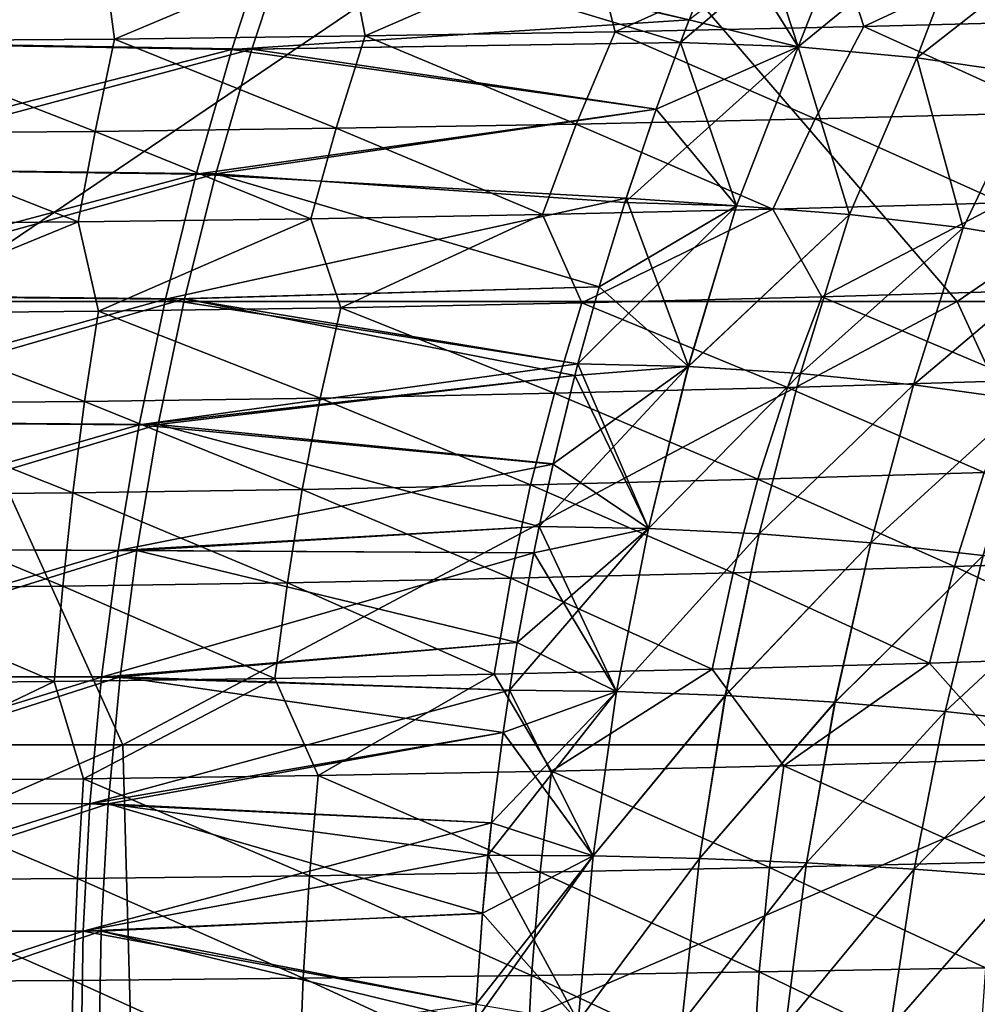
# Model space of a CAD drawing. Header units: metres. Extents: x -31 to 127, y -24 to 31.
# Tile 43 of 67: x 49 to 61, y 2 to 14. Entities that reach past the tile are written whole.
import ezdxf

# ---------------------------------------------------------------- set-up
doc = ezdxf.new("R2010")
doc.units = ezdxf.units.M
doc.layers.add('solid_13_381_041_XXX', color=7, linetype='CONTINUOUS')

msp = doc.modelspace()

# ---------------------------------------------------------------- linework, layer by layer
at = {"layer": 'solid_13_381_041_XXX'}
for points in [[(47.845253, 10.885883, 116.268677), (55.888191, 16.327391, 115.855858), (43.251686, 16.327316, 115.837502)], [(47.845253, 10.885883, 116.268677), (60.565231, 10.885859, 116.249481), (55.888191, 16.327391, 115.855858)], [(60.565231, 10.885859, 116.249481), (68.527412, 16.327152, 115.809334), (55.888191, 16.327391, 115.855858)], [(60.565231, 10.885859, 116.249481), (73.274803, 10.885625, 116.164314), (68.527412, 16.327152, 115.809334)], [(58.612679, 14.012044, 145.627319), (57.956966, 16.022156, 145.508804), (57.71283, 15.446737, 145.551544)], [(58.612679, 14.012044, 145.627319), (59.377537, 15.956098, 145.494568), (57.956966, 16.022156, 145.508804)], [(59.377098, 15.956065, 141.741394), (57.166847, 14.068232, 141.588898), (57.273327, 14.348567, 141.607544)], [(59.377098, 15.956065, 141.741394), (58.612251, 14.012015, 141.608658), (57.166847, 14.068232, 141.588898)], [(59.377098, 15.956065, 141.741394), (60.805344, 15.806559, 141.756683), (58.612251, 14.012015, 141.608658)], [(58.612679, 14.012044, 145.627319), (60.805759, 15.806569, 145.479279), (59.377537, 15.956098, 145.494568)], [(60.805344, 15.806559, 141.756683), (60.071453, 13.877574, 141.629944), (58.612251, 14.012015, 141.608658)], [(58.612679, 14.012044, 145.627319), (60.071861, 13.877584, 145.606018), (60.805759, 15.806569, 145.479279)], [(60.805344, 15.806559, 141.756683), (62.233631, 15.574721, 141.773041), (60.071453, 13.877574, 141.629944)], [(60.071861, 13.877584, 145.606018), (62.23402, 15.574714, 145.462921), (60.805759, 15.806569, 145.479279)], [(46.647346, 15.616986, 145.646942), (46.261066, 14.068563, 145.772232), (52.147903, 15.50776, 145.607086)], [(46.7565, 14.071422, 141.468536), (47.154266, 15.61914, 141.593277), (52.399624, 15.510894, 141.631592)], [(46.261066, 14.068563, 145.772232), (51.651012, 13.981608, 145.722839), (52.147903, 15.50776, 145.607086)], [(46.7565, 14.071422, 141.468536), (52.399624, 15.510894, 141.631592), (51.897594, 13.985038, 141.51622)], [(52.147903, 15.50776, 145.607086), (51.651012, 13.981608, 145.722839), (57.272747, 14.345944, 145.628601)], [(51.897594, 13.985038, 141.51622), (52.399624, 15.510894, 141.631592), (57.166847, 14.068232, 141.588898)], [(52.147903, 15.50776, 145.607086), (57.272747, 14.345944, 145.628601), (57.71283, 15.446737, 145.551544)], [(52.399624, 15.510894, 141.631592), (57.273327, 14.348567, 141.607544), (57.166847, 14.068232, 141.588898)], [(62.233631, 15.574721, 141.773041), (61.536015, 13.665314, 141.652725), (60.071453, 13.877574, 141.629944)], [(60.071861, 13.877584, 145.606018), (61.5364, 13.665306, 145.583237), (62.23402, 15.574714, 145.462921)], [(56.063248, 15.355702, 101.163887), (59.051277, 15.411805, 100.880898), (56.361336, 14.198925, 100.162857)], [(59.051277, 15.411805, 100.880898), (59.418583, 14.264084, 99.790459), (56.361336, 14.198925, 100.162857)], [(58.612679, 14.012044, 145.627319), (57.71283, 15.446737, 145.551544), (57.272747, 14.345944, 145.628601)], [(59.051277, 15.411805, 100.880898), (62.029114, 15.478577, 100.559334), (59.418583, 14.264084, 99.790459)], [(62.029114, 15.478577, 100.559334), (62.464008, 14.341443, 99.368965), (59.418583, 14.264084, 99.790459)], [(47.033287, 15.258332, 101.692635), (50.054657, 15.278366, 101.578613), (47.111416, 14.085567, 100.862572)], [(50.054657, 15.278366, 101.578613), (50.208366, 14.108925, 100.711182), (47.111416, 14.085567, 100.862572)], [(50.054657, 15.278366, 101.578613), (53.06451, 15.311023, 101.399414), (50.208366, 14.108925, 100.711182)], [(53.06451, 15.311023, 101.399414), (53.29147, 14.146956, 100.473854), (50.208366, 14.108925, 100.711182)], [(53.06451, 15.311023, 101.399414), (56.063248, 15.355702, 101.163887), (53.29147, 14.146956, 100.473854)], [(56.063248, 15.355702, 101.163887), (56.361336, 14.198925, 100.162857), (53.29147, 14.146956, 100.473854)], [(51.651012, 13.981608, 145.722839), (57.167244, 14.068154, 145.647079), (57.272747, 14.345944, 145.628601)], [(58.612679, 14.012044, 145.627319), (57.272747, 14.345944, 145.628601), (57.167244, 14.068154, 145.647079)], [(59.418583, 14.264084, 99.790459), (62.464008, 14.341443, 99.368965), (61.745384, 13.20843, 98.452881)], [(53.29147, 14.146956, 100.473854), (56.361336, 14.198925, 100.162857), (55.883423, 13.065352, 99.351486)], [(56.361336, 14.198925, 100.162857), (58.820385, 13.130742, 98.930603), (55.883423, 13.065352, 99.351486)], [(56.361336, 14.198925, 100.162857), (59.418583, 14.264084, 99.790459), (58.820385, 13.130742, 98.930603)], [(59.418583, 14.264084, 99.790459), (61.745384, 13.20843, 98.452881), (58.820385, 13.130742, 98.930603)], [(46.261066, 14.068563, 145.772232), (45.924671, 12.517189, 145.884201), (51.651012, 13.981608, 145.722839)], [(46.409748, 12.520549, 141.357086), (46.7565, 14.071422, 141.468536), (51.897594, 13.985038, 141.51622)], [(47.111416, 14.085567, 100.862572), (49.970276, 12.97502, 99.969162), (46.992645, 12.95157, 100.139191)], [(47.111416, 14.085567, 100.862572), (50.208366, 14.108925, 100.711182), (49.970276, 12.97502, 99.969162)], [(50.208366, 14.108925, 100.711182), (52.933628, 13.013196, 99.702133), (49.970276, 12.97502, 99.969162)], [(50.208366, 14.108925, 100.711182), (53.29147, 14.146956, 100.473854), (52.933628, 13.013196, 99.702133)], [(51.651012, 13.981608, 145.722839), (56.868328, 13.246907, 145.699417), (57.167244, 14.068154, 145.647079)], [(51.897594, 13.985038, 141.51622), (57.166847, 14.068232, 141.588898), (56.868759, 13.249331, 141.536697)], [(53.29147, 14.146956, 100.473854), (55.883423, 13.065352, 99.351486), (52.933628, 13.013196, 99.702133)], [(57.854198, 12.058364, 145.743744), (57.167244, 14.068154, 145.647079), (56.868328, 13.246907, 145.699417)], [(58.612251, 14.012015, 141.608658), (56.868759, 13.249331, 141.536697), (57.166847, 14.068232, 141.588898)], [(57.854198, 12.058364, 145.743744), (58.612679, 14.012044, 145.627319), (57.167244, 14.068154, 145.647079)], [(45.924671, 12.517189, 145.884201), (51.213078, 12.449984, 145.826263), (51.651012, 13.981608, 145.722839)], [(46.409748, 12.520549, 141.357086), (51.897594, 13.985038, 141.51622), (51.454857, 12.453573, 141.413147)], [(51.651012, 13.981608, 145.722839), (51.213078, 12.449984, 145.826263), (56.868328, 13.246907, 145.699417)], [(51.454857, 12.453573, 141.413147), (51.897594, 13.985038, 141.51622), (56.868759, 13.249331, 141.536697)], [(58.612251, 14.012015, 141.608658), (57.853783, 12.058337, 141.492218), (56.482544, 12.099645, 141.46907)], [(58.612251, 14.012015, 141.608658), (56.482544, 12.099645, 141.46907), (56.868759, 13.249331, 141.536697)], [(58.612251, 14.012015, 141.608658), (59.241779, 11.95429, 141.51709), (57.853783, 12.058337, 141.492218)], [(57.854198, 12.058364, 145.743744), (59.242176, 11.9543, 145.718872), (58.612679, 14.012044, 145.627319)], [(58.612251, 14.012015, 141.608658), (60.071453, 13.877574, 141.629944), (59.241779, 11.95429, 141.51709)], [(59.242176, 11.9543, 145.718872), (60.071861, 13.877584, 145.606018), (58.612679, 14.012044, 145.627319)], [(60.071453, 13.877574, 141.629944), (60.639256, 11.787436, 141.543594), (59.241779, 11.95429, 141.51709)], [(59.242176, 11.9543, 145.718872), (60.639633, 11.787431, 145.692368), (60.071861, 13.877584, 145.606018)], [(60.071453, 13.877574, 141.629944), (61.536015, 13.665314, 141.652725), (60.639256, 11.787436, 141.543594)], [(60.639633, 11.787431, 145.692368), (61.5364, 13.665306, 145.583237), (60.071861, 13.877584, 145.606018)], [(61.536015, 13.665314, 141.652725), (62.038837, 11.557404, 141.57164), (60.639256, 11.787436, 141.543594)], [(60.639633, 11.787431, 145.692368), (62.039192, 11.557385, 145.664322), (61.5364, 13.665306, 145.583237)], [(51.213078, 12.449984, 145.826263), (56.499794, 12.152188, 145.763947), (56.868328, 13.246907, 145.699417)], [(51.454857, 12.453573, 141.413147), (56.868759, 13.249331, 141.536697), (56.482544, 12.099645, 141.46907)], [(57.854198, 12.058364, 145.743744), (56.868328, 13.246907, 145.699417), (56.499794, 12.152188, 145.763947)], [(58.820385, 13.130742, 98.930603), (61.745384, 13.20843, 98.452881), (61.122879, 12.095262, 97.639305)], [(55.883423, 13.065352, 99.351486), (58.820385, 13.130742, 98.930603), (58.301804, 12.018047, 98.165558)], [(58.820385, 13.130742, 98.930603), (61.122879, 12.095262, 97.639305), (58.301804, 12.018047, 98.165558)], [(46.992645, 12.95157, 100.139191), (49.763432, 11.863154, 99.305061), (46.889389, 11.839791, 99.490929)], [(46.992645, 12.95157, 100.139191), (49.970276, 12.97502, 99.969162), (49.763432, 11.863154, 99.305061)], [(49.970276, 12.97502, 99.969162), (52.622959, 11.90116, 99.012703), (49.763432, 11.863154, 99.305061)], [(49.970276, 12.97502, 99.969162), (52.933628, 13.013196, 99.702133), (52.622959, 11.90116, 99.012703)], [(52.933628, 13.013196, 99.702133), (55.468807, 11.953046, 98.628113), (52.622959, 11.90116, 99.012703)], [(52.933628, 13.013196, 99.702133), (55.883423, 13.065352, 99.351486), (55.468807, 11.953046, 98.628113)], [(55.883423, 13.065352, 99.351486), (58.301804, 12.018047, 98.165558), (55.468807, 11.953046, 98.628113)], [(45.924671, 12.517189, 145.884201), (45.638161, 10.962866, 145.982819), (51.213078, 12.449984, 145.826263)], [(46.114006, 10.966521, 141.258911), (46.409748, 12.520549, 141.357086), (51.454857, 12.453573, 141.413147)], [(45.638161, 10.962866, 145.982819), (50.834095, 10.912888, 145.917358), (51.213078, 12.449984, 145.826263)], [(46.114006, 10.966521, 141.258911), (51.454857, 12.453573, 141.413147), (51.071415, 10.916502, 141.322342)], [(51.213078, 12.449984, 145.826263), (50.834095, 10.912888, 145.917358), (56.499794, 12.152188, 145.763947)], [(51.071415, 10.916502, 141.322342), (51.454857, 12.453573, 141.413147), (56.166679, 11.064417, 141.413757)], [(51.454857, 12.453573, 141.413147), (56.482544, 12.099645, 141.46907), (56.166679, 11.064417, 141.413757)], [(50.834095, 10.912888, 145.917358), (56.166504, 11.062395, 145.822311), (56.499794, 12.152188, 145.763947)], [(57.26226, 10.084965, 145.841507), (56.499794, 12.152188, 145.763947), (56.166504, 11.062395, 145.822311)], [(57.26226, 10.084965, 145.841507), (57.854198, 12.058364, 145.743744), (56.499794, 12.152188, 145.763947)], [(55.468807, 11.953046, 98.628113), (58.301804, 12.018047, 98.165558), (55.95422, 10.866076, 97.832649)], [(57.853783, 12.058337, 141.492218), (55.903595, 10.116252, 141.367691), (56.166679, 11.064417, 141.413757)], [(57.853783, 12.058337, 141.492218), (57.261856, 10.084942, 141.394455), (55.903595, 10.116252, 141.367691)], [(58.301804, 12.018047, 98.165558), (58.903793, 10.939805, 97.268951), (55.95422, 10.866076, 97.832649)], [(57.853783, 12.058337, 141.492218), (56.166679, 11.064417, 141.413757), (56.482544, 12.099645, 141.46907)], [(57.853783, 12.058337, 141.492218), (59.241779, 11.95429, 141.51709), (57.261856, 10.084942, 141.394455)], [(57.26226, 10.084965, 145.841507), (59.242176, 11.9543, 145.718872), (57.854198, 12.058364, 145.743744)], [(58.301804, 12.018047, 98.165558), (61.122879, 12.095262, 97.639305), (58.903793, 10.939805, 97.268951)], [(61.122879, 12.095262, 97.639305), (61.840271, 11.026937, 96.631165), (58.903793, 10.939805, 97.268951)], [(46.889389, 11.839791, 99.490929), (49.763432, 11.863154, 99.305061), (47.014278, 10.736802, 98.89238)], [(49.763432, 11.863154, 99.305061), (50.010632, 10.763581, 98.663017), (47.014278, 10.736802, 98.89238)], [(49.763432, 11.863154, 99.305061), (52.622959, 11.90116, 99.012703), (50.010632, 10.763581, 98.663017)], [(52.622959, 11.90116, 99.012703), (52.990223, 10.807003, 98.303551), (50.010632, 10.763581, 98.663017)], [(52.622959, 11.90116, 99.012703), (55.468807, 11.953046, 98.628113), (52.990223, 10.807003, 98.303551)], [(55.468807, 11.953046, 98.628113), (55.95422, 10.866076, 97.832649), (52.990223, 10.807003, 98.303551)], [(59.241779, 11.95429, 141.51709), (58.638893, 10.000031, 141.423141), (57.261856, 10.084942, 141.394455)], [(57.26226, 10.084965, 145.841507), (58.639278, 10.00004, 145.812836), (59.242176, 11.9543, 145.718872)], [(59.241779, 11.95429, 141.51709), (60.639256, 11.787436, 141.543594), (58.638893, 10.000031, 141.423141)], [(58.639278, 10.00004, 145.812836), (60.639633, 11.787431, 145.692368), (59.242176, 11.9543, 145.718872)], [(60.639256, 11.787436, 141.543594), (60.02787, 9.8613, 141.453659), (58.638893, 10.000031, 141.423141)], [(58.639278, 10.00004, 145.812836), (60.02824, 9.861297, 145.782318), (60.639633, 11.787431, 145.692368)], [(60.639256, 11.787436, 141.543594), (62.038837, 11.557404, 141.57164), (60.02787, 9.8613, 141.453659)], [(60.02824, 9.861297, 145.782318), (62.039192, 11.557385, 145.664322), (60.639633, 11.787431, 145.692368)], [(62.038837, 11.557404, 141.57164), (61.42186, 9.668154, 141.485916), (60.02787, 9.8613, 141.453659)], [(60.02824, 9.861297, 145.782318), (61.422207, 9.668139, 145.750061), (62.039192, 11.557385, 145.664322)], [(50.834095, 10.912888, 145.917358), (55.904045, 10.116405, 145.868271), (56.166504, 11.062395, 145.822311)], [(51.071415, 10.916502, 141.322342), (56.166679, 11.064417, 141.413757), (55.903595, 10.116252, 141.367691)], [(57.26226, 10.084965, 145.841507), (56.166504, 11.062395, 145.822311), (55.904045, 10.116405, 145.868271)], [(58.903793, 10.939805, 97.268951), (61.840271, 11.026937, 96.631165), (61.336021, 9.913301, 95.968155)], [(45.638161, 10.962866, 145.982819), (45.401531, 9.405592, 146.0681), (50.834095, 10.912888, 145.917358)], [(45.401531, 9.405592, 146.0681), (50.514069, 9.370319, 145.996124), (50.834095, 10.912888, 145.917358)], [(45.869274, 9.409339, 141.174011), (46.114006, 10.966521, 141.258911), (51.071415, 10.916502, 141.322342)], [(45.869274, 9.409339, 141.174011), (51.071415, 10.916502, 141.322342), (50.747269, 9.373824, 141.24382)], [(50.834095, 10.912888, 145.917358), (50.514069, 9.370319, 145.996124), (55.904045, 10.116405, 145.868271)], [(50.747269, 9.373824, 141.24382), (51.071415, 10.916502, 141.322342), (55.866913, 9.97646, 141.361267)], [(51.071415, 10.916502, 141.322342), (55.903595, 10.116252, 141.367691), (55.866913, 9.97646, 141.361267)], [(55.95422, 10.866076, 97.832649), (58.903793, 10.939805, 97.268951), (58.483009, 9.828011, 96.64521)], [(58.903793, 10.939805, 97.268951), (61.336021, 9.913301, 95.968155), (58.483009, 9.828011, 96.64521)], [(37.55788, 5.437597, 116.470985), (50.312305, 5.437674, 116.539604), (47.845253, 10.885883, 116.268677)], [(50.312305, 5.437674, 116.539604), (60.565231, 10.885859, 116.249481), (47.845253, 10.885883, 116.268677)], [(50.010632, 10.763581, 98.663017), (52.990223, 10.807003, 98.303551), (52.737354, 9.69774, 97.740616)], [(50.312305, 5.437674, 116.539604), (63.072845, 5.437644, 116.500504), (60.565231, 10.885859, 116.249481)], [(52.990223, 10.807003, 98.303551), (55.617252, 9.755745, 97.242477), (52.737354, 9.69774, 97.740616)], [(52.990223, 10.807003, 98.303551), (55.95422, 10.866076, 97.832649), (55.617252, 9.755745, 97.242477)], [(55.95422, 10.866076, 97.832649), (58.483009, 9.828011, 96.64521), (55.617252, 9.755745, 97.242477)], [(63.072845, 5.437644, 116.500504), (73.274803, 10.885625, 116.164314), (60.565231, 10.885859, 116.249481)], [(47.014278, 10.736802, 98.89238), (49.84203, 9.655028, 98.120331), (46.930004, 9.628644, 98.36232)], [(47.014278, 10.736802, 98.89238), (50.010632, 10.763581, 98.663017), (49.84203, 9.655028, 98.120331)], [(50.010632, 10.763581, 98.663017), (52.737354, 9.69774, 97.740616), (49.84203, 9.655028, 98.120331)], [(50.514069, 9.370319, 145.996124), (55.866844, 9.974639, 145.874786), (55.904045, 10.116405, 145.868271)], [(57.261856, 10.084942, 141.394455), (55.430206, 8.118829, 141.284805), (55.599533, 8.887604, 141.314453)], [(57.261856, 10.084942, 141.394455), (56.771938, 8.095894, 141.314392), (55.430206, 8.118829, 141.284805)], [(57.261856, 10.084942, 141.394455), (55.599533, 8.887604, 141.314453), (55.866913, 9.97646, 141.361267)], [(56.772331, 8.095914, 145.92157), (55.904045, 10.116405, 145.868271), (55.866844, 9.974639, 145.874786)], [(57.261856, 10.084942, 141.394455), (55.866913, 9.97646, 141.361267), (55.903595, 10.116252, 141.367691)], [(56.772331, 8.095914, 145.92157), (57.26226, 10.084965, 145.841507), (55.904045, 10.116405, 145.868271)], [(57.261856, 10.084942, 141.394455), (58.638893, 10.000031, 141.423141), (56.771938, 8.095894, 141.314392)], [(56.772331, 8.095914, 145.92157), (58.639278, 10.00004, 145.812836), (57.26226, 10.084965, 145.841507)], [(50.514069, 9.370319, 145.996124), (55.59956, 8.885983, 145.921585), (55.866844, 9.974639, 145.874786)], [(50.747269, 9.373824, 141.24382), (55.866913, 9.97646, 141.361267), (55.599533, 8.887604, 141.314453)], [(56.772331, 8.095914, 145.92157), (55.866844, 9.974639, 145.874786), (55.59956, 8.885983, 145.921585)], [(58.638893, 10.000031, 141.423141), (58.132748, 8.029623, 141.346054), (56.771938, 8.095894, 141.314392)], [(56.772331, 8.095914, 145.92157), (58.133125, 8.029632, 145.889923), (58.639278, 10.00004, 145.812836)], [(58.638893, 10.000031, 141.423141), (60.02787, 9.8613, 141.453659), (58.132748, 8.029623, 141.346054)], [(58.133125, 8.029632, 145.889923), (60.02824, 9.861297, 145.782318), (58.639278, 10.00004, 145.812836)], [(55.617252, 9.755745, 97.242477), (58.483009, 9.828011, 96.64521), (58.117268, 8.700506, 96.09639)], [(58.483009, 9.828011, 96.64521), (60.898075, 8.783184, 95.386925), (58.117268, 8.700506, 96.09639)], [(60.02787, 9.8613, 141.453659), (59.506428, 7.919206, 141.379654), (58.132748, 8.029623, 141.346054)], [(58.133125, 8.029632, 145.889923), (59.506786, 7.919204, 145.856308), (60.02824, 9.861297, 145.782318)], [(58.483009, 9.828011, 96.64521), (61.336021, 9.913301, 95.968155), (60.898075, 8.783184, 95.386925)], [(60.02787, 9.8613, 141.453659), (61.42186, 9.668154, 141.485916), (59.506428, 7.919206, 141.379654)], [(59.506786, 7.919204, 145.856308), (61.422207, 9.668139, 145.750061), (60.02824, 9.861297, 145.782318)], [(49.84203, 9.655028, 98.120331), (52.737354, 9.69774, 97.740616), (52.517223, 8.573885, 97.241638)], [(52.737354, 9.69774, 97.740616), (55.324139, 8.630332, 96.721222), (52.517223, 8.573885, 97.241638)], [(52.737354, 9.69774, 97.740616), (55.617252, 9.755745, 97.242477), (55.324139, 8.630332, 96.721222)], [(55.617252, 9.755745, 97.242477), (58.117268, 8.700506, 96.09639), (55.324139, 8.630332, 96.721222)], [(46.930004, 9.628644, 98.36232), (49.695148, 8.532238, 97.637848), (46.856533, 8.506464, 97.890083)], [(46.930004, 9.628644, 98.36232), (49.84203, 9.655028, 98.120331), (49.695148, 8.532238, 97.637848)], [(49.84203, 9.655028, 98.120331), (52.517223, 8.573885, 97.241638), (49.695148, 8.532238, 97.637848)], [(61.42186, 9.668154, 141.485916), (60.886799, 7.763927, 141.415131), (59.506428, 7.919206, 141.379654)], [(59.506786, 7.919204, 145.856308), (60.887138, 7.763915, 145.820847), (61.422207, 9.668139, 145.750061)], [(45.401531, 9.405592, 146.0681), (45.214787, 7.845368, 146.14003), (50.514069, 9.370319, 145.996124)], [(45.214787, 7.845368, 146.14003), (50.252995, 7.822279, 146.062561), (50.514069, 9.370319, 145.996124)], [(45.675552, 7.849002, 141.102417), (45.869274, 9.409339, 141.174011), (50.747269, 9.373824, 141.24382)], [(45.675552, 7.849002, 141.102417), (50.747269, 9.373824, 141.24382), (50.48241, 7.825538, 141.177597)], [(50.514069, 9.370319, 145.996124), (50.252995, 7.822279, 146.062561), (55.59956, 8.885983, 145.921585)], [(50.48241, 7.825538, 141.177597), (50.747269, 9.373824, 141.24382), (55.430206, 8.118829, 141.284805)], [(50.747269, 9.373824, 141.24382), (55.599533, 8.887604, 141.314453), (55.430206, 8.118829, 141.284805)], [(50.252995, 7.822279, 146.062561), (55.430618, 8.118896, 145.951157), (55.59956, 8.885983, 145.921585)], [(56.772331, 8.095914, 145.92157), (55.59956, 8.885983, 145.921585), (55.430618, 8.118896, 145.951157)], [(58.117268, 8.700506, 96.09639), (60.898075, 8.783184, 95.386925), (60.53511, 7.62848, 94.882706)], [(60.898075, 8.783184, 95.386925), (63.246082, 7.717998, 94.077354), (60.53511, 7.62848, 94.882706)], [(52.517223, 8.573885, 97.241638), (55.324139, 8.630332, 96.721222), (55.080853, 7.482013, 96.267654)], [(55.324139, 8.630332, 96.721222), (57.813915, 7.549332, 95.619545), (55.080853, 7.482013, 96.267654)], [(55.324139, 8.630332, 96.721222), (58.117268, 8.700506, 96.09639), (57.813915, 7.549332, 95.619545)], [(58.117268, 8.700506, 96.09639), (60.53511, 7.62848, 94.882706), (57.813915, 7.549332, 95.619545)], [(46.856533, 8.506464, 97.890083), (49.573082, 7.387605, 97.216965), (46.795441, 7.362718, 97.477829)], [(46.856533, 8.506464, 97.890083), (49.695148, 8.532238, 97.637848), (49.573082, 7.387605, 97.216965)], [(49.695148, 8.532238, 97.637848), (52.334396, 7.427737, 96.806854), (49.573082, 7.387605, 97.216965)], [(49.695148, 8.532238, 97.637848), (52.517223, 8.573885, 97.241638), (52.334396, 7.427737, 96.806854)], [(52.517223, 8.573885, 97.241638), (55.080853, 7.482013, 96.267654), (52.334396, 7.427737, 96.806854)], [(50.252995, 7.822279, 146.062561), (55.363747, 7.793442, 145.962875), (55.430618, 8.118896, 145.951157)], [(50.48241, 7.825538, 141.177597), (55.430206, 8.118829, 141.284805), (55.363632, 7.794862, 141.273148)], [(56.771938, 8.095894, 141.314392), (55.363632, 7.794862, 141.273148), (55.430206, 8.118829, 141.284805)], [(56.38113, 6.091196, 145.984039), (55.430618, 8.118896, 145.951157), (55.363747, 7.793442, 145.962875)], [(56.38113, 6.091196, 145.984039), (56.772331, 8.095914, 145.92157), (55.430618, 8.118896, 145.951157)], [(56.771938, 8.095894, 141.314392), (55.062103, 6.10621, 141.220352), (55.158653, 6.695201, 141.237259)], [(56.771938, 8.095894, 141.314392), (56.380749, 6.091181, 141.251923), (55.062103, 6.10621, 141.220352)], [(56.771938, 8.095894, 141.314392), (55.158653, 6.695201, 141.237259), (55.363632, 7.794862, 141.273148)], [(56.771938, 8.095894, 141.314392), (58.132748, 8.029623, 141.346054), (56.380749, 6.091181, 141.251923)], [(58.132748, 8.029623, 141.346054), (57.716614, 6.043137, 141.285583), (56.380749, 6.091181, 141.251923)], [(56.38113, 6.091196, 145.984039), (58.133125, 8.029632, 145.889923), (56.772331, 8.095914, 145.92157)], [(56.38113, 6.091196, 145.984039), (57.716976, 6.043143, 145.950394), (58.133125, 8.029632, 145.889923)], [(58.132748, 8.029623, 141.346054), (59.506428, 7.919206, 141.379654), (57.716614, 6.043137, 141.285583)], [(57.716976, 6.043143, 145.950394), (59.506786, 7.919204, 145.856308), (58.133125, 8.029632, 145.889923)], [(59.506428, 7.919206, 141.379654), (59.064625, 5.96142, 141.321198), (57.716614, 6.043137, 141.285583)], [(57.716976, 6.043143, 145.950394), (59.064976, 5.961418, 145.914764), (59.506786, 7.919204, 145.856308)], [(59.506428, 7.919206, 141.379654), (60.886799, 7.763927, 141.415131), (59.064625, 5.96142, 141.321198)], [(59.064976, 5.961418, 145.914764), (60.887138, 7.763915, 145.820847), (59.506786, 7.919204, 145.856308)], [(45.214787, 7.845368, 146.14003), (45.077923, 6.282195, 146.198624), (50.252995, 7.822279, 146.062561)], [(45.077923, 6.282195, 146.198624), (50.050873, 6.268767, 146.116684), (50.252995, 7.822279, 146.062561)], [(45.532845, 6.285511, 141.044098), (45.675552, 7.849002, 141.102417), (50.48241, 7.825538, 141.177597)], [(45.532845, 6.285511, 141.044098), (50.48241, 7.825538, 141.177597), (50.276848, 6.271645, 141.123642)], [(50.252995, 7.822279, 146.062561), (50.050873, 6.268767, 146.116684), (55.363747, 7.793442, 145.962875)], [(50.050873, 6.268767, 146.116684), (55.158836, 6.693983, 145.998749), (55.363747, 7.793442, 145.962875)], [(50.276848, 6.271645, 141.123642), (50.48241, 7.825538, 141.177597), (55.158653, 6.695201, 141.237259)], [(50.48241, 7.825538, 141.177597), (55.363632, 7.794862, 141.273148), (55.158653, 6.695201, 141.237259)], [(56.38113, 6.091196, 145.984039), (55.363747, 7.793442, 145.962875), (55.158836, 6.693983, 145.998749)], [(60.886799, 7.763927, 141.415131), (60.419712, 5.845314, 141.358734), (59.064625, 5.96142, 141.321198)], [(59.064976, 5.961418, 145.914764), (60.42004, 5.845305, 145.877243), (60.887138, 7.763915, 145.820847)], [(60.886799, 7.763927, 141.415131), (62.26767, 7.563072, 141.452362), (60.419712, 5.845314, 141.358734)], [(60.42004, 5.845305, 145.877243), (62.26799, 7.563052, 145.783615), (60.887138, 7.763915, 145.820847)], [(57.813915, 7.549332, 95.619545), (60.53511, 7.62848, 94.882706), (60.227531, 6.44151, 94.459419)], [(60.53511, 7.62848, 94.882706), (62.88871, 6.525247, 93.628944), (60.227531, 6.44151, 94.459419)], [(60.53511, 7.62848, 94.882706), (63.246082, 7.717998, 94.077354), (62.88871, 6.525247, 93.628944)], [(55.080853, 7.482013, 96.267654), (57.813915, 7.549332, 95.619545), (57.556629, 6.36732, 95.218269)], [(57.813915, 7.549332, 95.619545), (60.227531, 6.44151, 94.459419), (57.556629, 6.36732, 95.218269)], [(62.26767, 7.563072, 141.452362), (61.776794, 5.694105, 141.398071), (60.419712, 5.845314, 141.358734)], [(60.42004, 5.845305, 145.877243), (61.777103, 5.694089, 145.837906), (62.26799, 7.563052, 145.783615)], [(46.795441, 7.362718, 97.477829), (49.573082, 7.387605, 97.216965), (49.469292, 6.215086, 96.860359)], [(49.573082, 7.387605, 97.216965), (52.179073, 6.252963, 96.439194), (49.469292, 6.215086, 96.860359)], [(49.573082, 7.387605, 97.216965), (52.334396, 7.427737, 96.806854), (52.179073, 6.252963, 96.439194)], [(52.334396, 7.427737, 96.806854), (54.87434, 6.304076, 95.88501), (52.179073, 6.252963, 96.439194)], [(52.334396, 7.427737, 96.806854), (55.080853, 7.482013, 96.267654), (54.87434, 6.304076, 95.88501)], [(55.080853, 7.482013, 96.267654), (57.556629, 6.36732, 95.218269), (54.87434, 6.304076, 95.88501)], [(46.795441, 7.362718, 97.477829), (49.469292, 6.215086, 96.860359), (46.74345, 6.19155, 97.128059)], [(50.050873, 6.268767, 146.116684), (55.062496, 6.106236, 146.015625), (55.158836, 6.693983, 145.998749)], [(50.276848, 6.271645, 141.123642), (55.158653, 6.695201, 141.237259), (55.062103, 6.10621, 141.220352)], [(56.38113, 6.091196, 145.984039), (55.158836, 6.693983, 145.998749), (55.062496, 6.106236, 146.015625)], [(57.556629, 6.36732, 95.218269), (60.227531, 6.44151, 94.459419), (58.437534, 5.179709, 94.579926)], [(60.227531, 6.44151, 94.459419), (61.280762, 5.256711, 93.700157), (58.437534, 5.179709, 94.579926)], [(60.227531, 6.44151, 94.459419), (62.88871, 6.525247, 93.628944), (61.280762, 5.256711, 93.700157)], [(52.179073, 6.252963, 96.439194), (54.87434, 6.304076, 95.88501), (52.712978, 5.059735, 96.009819)], [(54.87434, 6.304076, 95.88501), (55.582306, 5.113548, 95.358559), (52.712978, 5.059735, 96.009819)], [(54.87434, 6.304076, 95.88501), (57.556629, 6.36732, 95.218269), (55.582306, 5.113548, 95.358559)], [(57.556629, 6.36732, 95.218269), (58.437534, 5.179709, 94.579926), (55.582306, 5.113548, 95.358559)], [(45.077923, 6.282195, 146.198624), (44.990944, 4.716071, 146.243881), (50.050873, 6.268767, 146.116684)], [(44.990944, 4.716071, 146.243881), (49.907707, 4.709783, 146.158463), (50.050873, 6.268767, 146.116684)], [(45.441143, 4.718864, 140.999069), (45.532845, 6.285511, 141.044098), (50.276848, 6.271645, 141.123642)], [(45.441143, 4.718864, 140.999069), (50.276848, 6.271645, 141.123642), (50.130581, 4.712144, 141.08197)], [(46.74345, 6.19155, 97.128059), (49.469292, 6.215086, 96.860359), (46.923866, 4.994571, 96.825302)], [(49.469292, 6.215086, 96.860359), (49.827511, 5.019627, 96.507477), (46.923866, 4.994571, 96.825302)], [(49.469292, 6.215086, 96.860359), (52.179073, 6.252963, 96.439194), (49.827511, 5.019627, 96.507477)], [(52.179073, 6.252963, 96.439194), (52.712978, 5.059735, 96.009819), (49.827511, 5.019627, 96.507477)], [(50.050873, 6.268767, 146.116684), (49.907707, 4.709783, 146.158463), (55.062496, 6.106236, 146.015625)], [(50.130581, 4.712144, 141.08197), (50.276848, 6.271645, 141.123642), (54.98489, 5.589099, 141.206818)], [(50.276848, 6.271645, 141.123642), (55.062103, 6.10621, 141.220352), (54.98489, 5.589099, 141.206818)], [(49.907707, 4.709783, 146.158463), (54.985134, 5.588084, 146.029175), (55.062496, 6.106236, 146.015625)], [(56.380749, 6.091181, 141.251923), (54.799473, 4.079178, 141.174362), (54.842808, 4.479084, 141.181946)], [(56.380749, 6.091181, 141.251923), (56.092461, 4.070571, 141.207123), (54.799473, 4.079178, 141.174362)], [(56.380749, 6.091181, 141.251923), (54.842808, 4.479084, 141.181946), (54.98489, 5.589099, 141.206818)], [(56.380749, 6.091181, 141.251923), (54.98489, 5.589099, 141.206818), (55.062103, 6.10621, 141.220352)], [(56.092827, 4.070582, 146.028839), (55.062496, 6.106236, 146.015625), (54.985134, 5.588084, 146.029175)], [(56.092827, 4.070582, 146.028839), (56.38113, 6.091196, 145.984039), (55.062496, 6.106236, 146.015625)], [(56.380749, 6.091181, 141.251923), (57.716614, 6.043137, 141.285583), (56.092461, 4.070571, 141.207123)], [(56.092827, 4.070582, 146.028839), (57.716976, 6.043143, 145.950394), (56.38113, 6.091196, 145.984039)], [(57.716614, 6.043137, 141.285583), (57.398876, 4.039736, 141.241867), (56.092461, 4.070571, 141.207123)], [(56.092827, 4.070582, 146.028839), (57.399231, 4.039741, 145.994095), (57.716976, 6.043143, 145.950394)], [(57.716614, 6.043137, 141.285583), (59.064625, 5.96142, 141.321198), (57.398876, 4.039736, 141.241867)], [(59.064625, 5.96142, 141.321198), (58.715057, 3.986128, 141.278534), (57.398876, 4.039736, 141.241867)], [(57.399231, 4.039741, 145.994095), (59.064976, 5.961418, 145.914764), (57.716976, 6.043143, 145.950394)], [(57.399231, 4.039741, 145.994095), (58.715393, 3.986127, 145.957443), (59.064976, 5.961418, 145.914764)], [(59.064625, 5.96142, 141.321198), (60.419712, 5.845314, 141.358734), (58.715057, 3.986128, 141.278534)], [(58.715393, 3.986127, 145.957443), (60.42004, 5.845305, 145.877243), (59.064976, 5.961418, 145.914764)], [(60.419712, 5.845314, 141.358734), (60.037331, 3.909149, 141.317047), (58.715057, 3.986128, 141.278534)], [(58.715393, 3.986127, 145.957443), (60.037647, 3.909144, 145.91893), (60.42004, 5.845305, 145.877243)], [(60.419712, 5.845314, 141.358734), (61.776794, 5.694105, 141.398071), (60.037331, 3.909149, 141.317047)], [(60.037647, 3.909144, 145.91893), (61.777103, 5.694089, 145.837906), (60.42004, 5.845305, 145.877243)], [(61.776794, 5.694105, 141.398071), (61.362022, 3.808202, 141.357346), (60.037331, 3.909149, 141.317047)], [(60.037647, 3.909144, 145.91893), (61.36232, 3.808192, 145.878616), (61.777103, 5.694089, 145.837906)], [(49.907707, 4.709783, 146.158463), (54.843098, 4.478272, 146.054031), (54.985134, 5.588084, 146.029175)], [(50.130581, 4.712144, 141.08197), (54.98489, 5.589099, 141.206818), (54.842808, 4.479084, 141.181946)], [(56.092827, 4.070582, 146.028839), (54.985134, 5.588084, 146.029175), (54.843098, 4.478272, 146.054031)], [(37.55788, 5.437597, 116.470985), (37.933144, -0.000014, 116.568024), (50.312305, 5.437674, 116.539604)], [(50.312305, 5.437674, 116.539604), (37.933144, -0.000014, 116.568024), (50.464218, -0.000005, 116.612511)], [(50.312305, 5.437674, 116.539604), (50.464218, -0.000005, 116.612511), (63.072845, 5.437644, 116.500504)], [(63.072845, 5.437644, 116.500504), (50.464218, -0.000005, 116.612511), (63.177544, -0.000002, 116.591469)], [(58.437534, 5.179709, 94.579926), (61.280762, 5.256711, 93.700157), (61.070679, 3.994508, 93.425888)], [(52.712978, 5.059735, 96.009819), (55.582306, 5.113548, 95.358559), (55.440544, 3.872826, 95.11248)], [(55.582306, 5.113548, 95.358559), (58.26136, 3.929129, 94.320938), (55.440544, 3.872826, 95.11248)], [(55.582306, 5.113548, 95.358559), (58.437534, 5.179709, 94.579926), (58.26136, 3.929129, 94.320938)], [(58.437534, 5.179709, 94.579926), (61.070679, 3.994508, 93.425888), (58.26136, 3.929129, 94.320938)], [(46.923866, 4.994571, 96.825302), (49.755928, 3.792633, 96.279388), (46.887928, 3.771171, 96.601929)], [(46.923866, 4.994571, 96.825302), (49.827511, 5.019627, 96.507477), (49.755928, 3.792633, 96.279388)], [(49.827511, 5.019627, 96.507477), (52.606098, 3.826922, 95.774101), (49.755928, 3.792633, 96.279388)], [(49.827511, 5.019627, 96.507477), (52.712978, 5.059735, 96.009819), (52.606098, 3.826922, 95.774101)], [(52.712978, 5.059735, 96.009819), (55.440544, 3.872826, 95.11248), (52.606098, 3.826922, 95.774101)], [(44.990944, 4.716071, 146.243881), (44.95385, 3.146997, 146.275803), (49.907707, 4.709783, 146.158463)], [(44.95385, 3.146997, 146.275803), (49.82349, 3.145327, 146.187927), (49.907707, 4.709783, 146.158463)], [(45.400459, 3.149064, 140.967316), (45.441143, 4.718864, 140.999069), (50.130581, 4.712144, 141.08197)], [(45.400459, 3.149064, 140.967316), (50.130581, 4.712144, 141.08197), (50.043606, 3.147036, 141.052582)], [(49.907707, 4.709783, 146.158463), (49.82349, 3.145327, 146.187927), (54.843098, 4.478272, 146.054031)], [(50.043606, 3.147036, 141.052582), (50.130581, 4.712144, 141.08197), (54.732368, 3.365161, 141.162613)], [(50.130581, 4.712144, 141.08197), (54.799473, 4.079178, 141.174362), (54.732368, 3.365161, 141.162613)], [(50.130581, 4.712144, 141.08197), (54.842808, 4.479084, 141.181946), (54.799473, 4.079178, 141.174362)], [(49.82349, 3.145327, 146.187927), (54.799854, 4.079196, 146.061615), (54.843098, 4.478272, 146.054031)], [(56.092827, 4.070582, 146.028839), (54.843098, 4.478272, 146.054031), (54.799854, 4.079196, 146.061615)], [(49.82349, 3.145327, 146.187927), (54.732693, 3.364552, 146.073364), (54.799854, 4.079196, 146.061615)], [(56.092461, 4.070571, 141.207123), (54.642281, 2.037589, 141.146835), (54.65353, 2.247336, 141.148804)], [(56.092461, 4.070571, 141.207123), (55.908222, 2.034009, 141.179993), (54.642281, 2.037589, 141.146835)], [(56.092461, 4.070571, 141.207123), (54.65353, 2.247336, 141.148804), (54.732368, 3.365161, 141.162613)], [(56.092461, 4.070571, 141.207123), (54.732368, 3.365161, 141.162613), (54.799473, 4.079178, 141.174362)], [(55.908577, 2.034015, 146.055984), (54.799854, 4.079196, 146.061615), (54.732693, 3.364552, 146.073364)], [(55.908577, 2.034015, 146.055984), (56.092827, 4.070582, 146.028839), (54.799854, 4.079196, 146.061615)], [(56.092461, 4.070571, 141.207123), (57.398876, 4.039736, 141.241867), (55.908222, 2.034009, 141.179993)], [(57.398876, 4.039736, 141.241867), (57.181828, 2.019236, 141.214951), (55.908222, 2.034009, 141.179993)], [(55.908577, 2.034015, 146.055984), (57.399231, 4.039741, 145.994095), (56.092827, 4.070582, 146.028839)], [(55.908577, 2.034015, 146.055984), (57.182171, 2.019238, 146.021011), (57.399231, 4.039741, 145.994095)], [(57.398876, 4.039736, 141.241867), (58.715057, 3.986128, 141.278534), (57.181828, 2.019236, 141.214951)], [(57.182171, 2.019238, 146.021011), (58.715393, 3.986127, 145.957443), (57.399231, 4.039741, 145.994095)], [(58.26136, 3.929129, 94.320938), (61.070679, 3.994508, 93.425888), (60.915524, 2.693932, 93.232292)], [(52.606098, 3.826922, 95.774101), (55.440544, 3.872826, 95.11248), (55.335583, 2.601976, 94.937904)], [(55.440544, 3.872826, 95.11248), (58.131084, 2.644573, 94.13768), (55.335583, 2.601976, 94.937904)], [(55.440544, 3.872826, 95.11248), (58.26136, 3.929129, 94.320938), (58.131084, 2.644573, 94.13768)], [(58.715057, 3.986128, 141.278534), (58.461128, 1.992947, 141.251678), (57.181828, 2.019236, 141.214951)], [(57.182171, 2.019238, 146.021011), (58.461452, 1.992947, 145.984283), (58.715393, 3.986127, 145.957443)], [(58.26136, 3.929129, 94.320938), (60.915524, 2.693932, 93.232292), (58.131084, 2.644573, 94.13768)], [(58.715057, 3.986128, 141.278534), (60.037331, 3.909149, 141.317047), (58.461128, 1.992947, 141.251678)], [(60.037331, 3.909149, 141.317047), (59.744141, 1.954782, 141.290146), (58.461128, 1.992947, 141.251678)], [(58.461452, 1.992947, 145.984283), (60.037647, 3.909144, 145.91893), (58.715393, 3.986127, 145.957443)], [(58.461452, 1.992947, 145.984283), (59.744446, 1.95478, 145.945831), (60.037647, 3.909144, 145.91893)], [(60.037331, 3.909149, 141.317047), (61.362022, 3.808202, 141.357346), (59.744141, 1.954782, 141.290146)], [(59.744446, 1.95478, 145.945831), (61.36232, 3.808192, 145.878616), (60.037647, 3.909144, 145.91893)], [(46.887928, 3.771171, 96.601929), (49.702778, 2.541122, 96.116806), (46.861202, 2.524789, 96.442459)], [(46.887928, 3.771171, 96.601929), (49.755928, 3.792633, 96.279388), (49.702778, 2.541122, 96.116806)], [(49.755928, 3.792633, 96.279388), (52.526859, 2.567172, 95.606453), (49.702778, 2.541122, 96.116806)], [(49.755928, 3.792633, 96.279388), (52.606098, 3.826922, 95.774101), (52.526859, 2.567172, 95.606453)], [(52.606098, 3.826922, 95.774101), (55.335583, 2.601976, 94.937904), (52.526859, 2.567172, 95.606453)], [(61.362022, 3.808202, 141.357346), (61.028885, 1.904383, 141.330292), (59.744141, 1.954782, 141.290146)], [(59.744446, 1.95478, 145.945831), (61.029171, 1.904379, 145.90567), (61.36232, 3.808192, 145.878616)], [(49.82349, 3.145327, 146.187927), (54.653881, 2.246931, 146.087173), (54.732693, 3.364552, 146.073364)], [(50.043606, 3.147036, 141.052582), (54.732368, 3.365161, 141.162613), (54.65353, 2.247336, 141.148804)], [(55.908577, 2.034015, 146.055984), (54.732693, 3.364552, 146.073364), (54.653881, 2.246931, 146.087173)], [(44.95385, 3.146997, 146.275803), (44.966637, 1.574974, 146.294373), (49.82349, 3.145327, 146.187927)], [(45.410782, 1.576109, 140.948853), (45.400459, 3.149064, 140.967316), (50.043606, 3.147036, 141.052582)], [(45.410782, 1.576109, 140.948853), (50.043606, 3.147036, 141.052582), (50.015923, 1.576321, 141.035477)], [(50.015923, 1.576321, 141.035477), (50.043606, 3.147036, 141.052582), (54.642281, 2.037589, 141.146835)], [(50.043606, 3.147036, 141.052582), (54.65353, 2.247336, 141.148804), (54.642281, 2.037589, 141.146835)], [(44.966637, 1.574974, 146.294373), (49.798233, 1.5754, 146.205063), (49.82349, 3.145327, 146.187927)], [(49.82349, 3.145327, 146.187927), (49.798233, 1.5754, 146.205063), (54.653881, 2.246931, 146.087173)], [(58.131084, 2.644573, 94.13768), (60.915524, 2.693932, 93.232292), (60.81918, 1.35368, 93.11763)], [(46.861202, 2.524789, 96.442459), (49.702778, 2.541122, 96.116806), (49.669476, 1.267011, 96.019745)], [(49.702778, 2.541122, 96.116806), (52.477329, 1.281831, 95.506554), (49.669476, 1.267011, 96.019745)], [(49.702778, 2.541122, 96.116806), (52.526859, 2.567172, 95.606453), (52.477329, 1.281831, 95.506554)], [(52.526859, 2.567172, 95.606453), (55.27013, 1.301599, 94.834099), (52.477329, 1.281831, 95.506554)], [(52.526859, 2.567172, 95.606453), (55.335583, 2.601976, 94.937904), (55.27013, 1.301599, 94.834099)], [(55.335583, 2.601976, 94.937904), (58.050026, 1.325748, 94.028946), (55.27013, 1.301599, 94.834099)], [(55.335583, 2.601976, 94.937904), (58.131084, 2.644573, 94.13768), (58.050026, 1.325748, 94.028946)], [(58.131084, 2.644573, 94.13768), (60.81918, 1.35368, 93.11763), (58.050026, 1.325748, 94.028946)], [(46.861202, 2.524789, 96.442459), (49.669476, 1.267011, 96.019745), (46.844418, 1.257704, 96.34713)]]:
    msp.add_3dface(points, dxfattribs=at)

doc.saveas('drawing.dxf')
